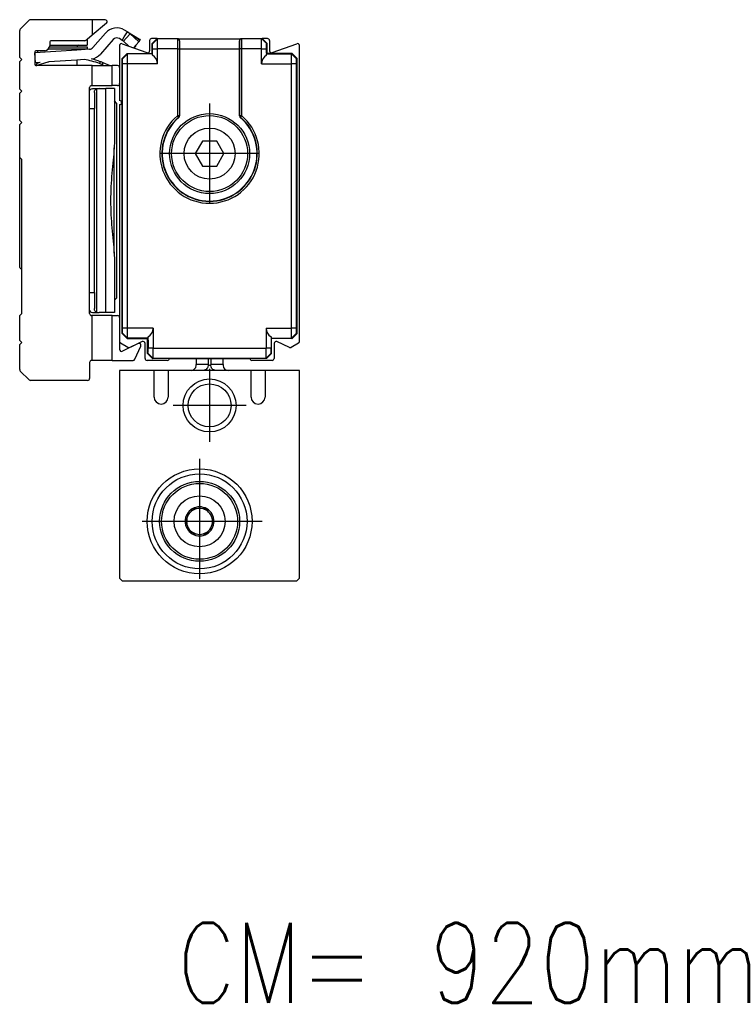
# Model space of a CAD drawing. Header units: millimetres. Extents: x -746 to 1306, y -530 to 1000.
# Tile 16 of 50: x -24 to 47, y 23 to 122. Entities that reach past the tile are written whole.
import ezdxf

# ---------------------------------------------------------------- set-up
doc = ezdxf.new("R2010")
doc.units = ezdxf.units.MM
doc.linetypes.add('DOT_CENTER', pattern=[14, 12, -1, 0, -1])
doc.layers.add('1', color=7, linetype='Continuous')
doc.styles.add('CONVERTER_12', font='txt.shx', dxfattribs={"width": 0.9})

# ---------------------------------------------------------------- blocks, each defined once
blk = doc.blocks.new('SOPORTE_SV2-T__30', base_point=(-24.2, 85.748))
at = {"color": 7, "linetype": 'Continuous'}
for p, q in [((-24.141, 120.906), (-23.259, 121.789)), ((-16.95, 121.848), (-23.117, 121.848)), ((-15.65, 121.848), (-16.95, 121.848)), ((-16.95, 121.848), (-16.95, 120.296)), ((-15.522, 121.494), (-16.95, 120.296)), ((-24.2, 118.048), (-24.2, 120.765)), ((-16.95, 120.296), (-17.45, 119.876)), ((-15.614, 120.51), (-16.877, 119.067)), ((-13.732, 120.118), (-13.421, 120.631)), ((-13.421, 120.631), (-13.709, 120.805)), ((-13.554, 119.986), (-13.16, 120.425)), ((-13.421, 120.631), (-12.212, 119.898)), ((-12.27, 119.631), (-13.16, 120.425)), ((-21.2, 119.548), (-21.2, 119.298)), ((-21.2, 119.298), (-18.325, 119.298)), ((-21.2, 119.298), (-21.2, 119.248)), ((-17.676, 119.748), (-21, 119.748)), ((-18.325, 119.298), (-17.45, 119.298)), ((-17.45, 119.876), (-17.548, 119.794)), ((-17.45, 119.876), (-17.45, 119.298)), ((-14.862, 119.851), (-16.125, 118.408)), ((-13.939, 119.776), (-14.227, 119.95)), ((-13.939, 119.776), (-13.732, 120.118)), ((-13.817, 119.693), (-13.939, 119.776)), ((-13.817, 119.693), (-13.554, 119.986)), ((-13.271, 119.206), (-13.817, 119.693)), ((-12.27, 119.631), (-12.804, 119.036)), ((-12.587, 119.278), (-12.73, 119.043)), ((-12.27, 119.631), (-12.14, 119.807)), ((-12.212, 119.898), (-12.14, 119.807)), ((-22.7, 118.548), (-22.698, 118.534)), ((-22.698, 118.534), (-22.7, 117.448)), ((-18.475, 118.814), (-22.698, 118.534)), ((-22.632, 117.536), (-22.698, 118.534)), ((-21.7, 118.748), (-22.5, 118.748)), ((-22.425, 118.748), (-22.425, 118.552)), ((-21.3, 118.948), (-18.475, 118.948)), ((-21.21, 119.148), (-18.475, 119.148)), ((-18.475, 119.148), (-17.45, 119.148)), ((-18.475, 118.948), (-18.475, 118.814)), ((-18.475, 118.948), (-17.45, 118.948)), ((-17.22, 118.898), (-18.475, 118.814)), ((-17.45, 119.148), (-17.45, 118.948)), ((-12.73, 119.043), (-12.778, 119.066)), ((-24, 117.848), (-24.2, 118.048)), ((-24.2, 117.648), (-24, 117.848)), ((-24.2, 114.898), (-24.2, 117.648)), ((-22.178, 117.558), (-22.632, 117.536)), ((-22.178, 117.558), (-22.56, 117.438)), ((-22.56, 117.438), (-22.5, 117.248)), ((-21.396, 117.594), (-22.5, 117.248)), ((-16.95, 117.248), (-22.5, 117.248)), ((-22.425, 117.55), (-22.425, 117.481)), ((-22.425, 117.271), (-22.425, 117.248)), ((-22.146, 117.568), (-22.178, 117.558)), ((-18.475, 117.812), (-21.294, 117.625)), ((-17.747, 117.86), (-18.475, 117.812)), ((-18.475, 117.812), (-18.475, 117.248)), ((-16.95, 115.248), (-16.95, 117.248)), ((-16.95, 117.248), (-15.694, 117.248)), ((-16.134, 117.641), (-16.204, 117.454)), ((-15.929, 117.345), (-15.694, 117.248)), ((-15.898, 117.419), (-15.852, 117.53)), ((-15.204, 117.26), (-15.852, 117.53)), ((-15.694, 117.248), (-15.21, 117.248)), ((-15.204, 117.26), (-15.21, 117.248)), ((-15.21, 117.248), (-14.95, 117.248)), ((-14.95, 115.248), (-14.95, 117.248)), ((-14.4, 117.248), (-14.95, 117.248)), ((-14.2, 117.048), (-14.2, 115.448)), ((-24, 114.698), (-24.2, 114.898)), ((-24.2, 114.498), (-24, 114.698)), ((-24.2, 111.748), (-24.2, 114.498)), ((-17.2, 114.747), (-17.2, 115.048)), ((-17.2, 112.948), (-17.2, 114.747)), ((-16.921, 114.943), (-17.061, 114.907)), ((-17, 115.248), (-16.95, 115.248)), ((-16.95, 115.248), (-14.95, 115.248)), ((-16.921, 114.943), (-16.835, 114.948)), ((-16.835, 114.948), (-16.245, 114.948)), ((-16.727, 114.548), (-16.727, 112.948)), ((-16.245, 114.948), (-15.567, 114.948)), ((-14.727, 114.948), (-15.567, 114.948)), ((-14.4, 115.248), (-14.95, 115.248)), ((-14.727, 114.948), (-14.727, 113.725)), ((-14.727, 113.725), (-14.727, 109.709)), ((-14.5, 113.498), (-14.727, 113.725)), ((-14.5, 113.498), (-14.5, 93.998)), ((-17.2, 94.548), (-17.2, 112.948)), ((-16.727, 94.548), (-16.727, 112.948)), ((-24, 111.548), (-24.2, 111.748)), ((-24.2, 111.348), (-24, 111.548)), ((-24.2, 108.048), (-24.2, 111.348)), ((-14.727, 109.709), (-14.75, 109.012)), ((-14.75, 98.483), (-14.75, 109.012)), ((-24, 107.848), (-24.2, 108.048)), ((-24.2, 103.748), (-24.2, 108.048)), ((-24, 96.873), (-24, 107.848)), ((-24.2, 97.048), (-24.2, 103.748)), ((-14.75, 98.483), (-14.727, 97.786)), ((-14.727, 97.786), (-14.727, 93.77)), ((-24, 92.448), (-24, 96.873)), ((-17.2, 92.748), (-17.2, 94.548)), ((-16.727, 94.548), (-16.727, 92.948)), ((-14.5, 93.998), (-14.727, 93.77)), ((-14.727, 93.77), (-14.727, 92.548)), ((-17.2, 92.448), (-17.2, 92.748)), ((-24.2, 92.248), (-24, 92.448)), ((-24.2, 89.748), (-24.2, 92.248)), ((-17.061, 92.588), (-16.921, 92.552)), ((-16.95, 92.248), (-17, 92.248)), ((-16.95, 87.748), (-16.95, 92.248)), ((-14.95, 92.248), (-16.95, 92.248)), ((-16.921, 92.552), (-16.835, 92.548)), ((-16.835, 92.548), (-16.245, 92.548)), ((-15.57, 92.548), (-16.245, 92.548)), ((-14.727, 92.548), (-15.57, 92.548)), ((-14.95, 87.748), (-14.95, 92.248)), ((-14.95, 92.248), (-14.4, 92.248)), ((-14.2, 92.048), (-14.2, 89.651)), ((-24, 89.548), (-24.2, 89.748)), ((-24.2, 89.348), (-24, 89.548)), ((-24.2, 86.83), (-24.2, 89.348)), ((-14.2, 89.651), (-14.2, 88.861)), ((-12.346, 89.445), (-13.912, 88.681)), ((-12.663, 87.866), (-12.076, 89.184)), ((-16.95, 87.748), (-17, 87.748)), ((-14.95, 87.748), (-16.95, 87.748)), ((-14.95, 87.748), (-12.845, 87.748)), ((-17.2, 87.548), (-17.2, 85.948)), ((-23.259, 85.806), (-24.141, 86.689)), ((-17.4, 85.748), (-23.117, 85.748))]:
    blk.add_line(p, q, dxfattribs=at)
at = {"color": 3, "linetype": 'Continuous'}
for p, q in [((-13.16, 120.425), (-12.14, 119.807)), ((-15.929, 117.345), (-15.898, 117.419)), ((-16.497, 92.588), (-16.497, 114.907)), ((-15.567, 111.602), (-15.567, 114.948)), ((-17.2, 112.948), (-16.727, 112.948)), ((-15.57, 92.548), (-15.567, 111.602)), ((-17.2, 94.548), (-16.727, 94.548))]:
    blk.add_line(p, q, dxfattribs=at)
at = {"color": 7, "linetype": 'Continuous'}
for centre, radius, start, end in [((-23.117, 121.648), 0.2, 90, 135), ((-15.65, 121.648), 0.2, 310, 90), ((-24, 120.765), 0.2, 135, 180), ((-14.486, 119.522), 1.5, 58.8, 138.8), ((-14.129, 119.464), 1.365, 44.7415, 58.76097), ((-21.7, 119.248), 0.5, 270, 360), ((-21, 119.548), 0.2, 90, 180), ((-18.325, 119.148), 0.15, 90, 180), ((-17.676, 119.948), 0.2, 270, 310), ((-14.486, 119.522), 0.5, 58.8, 138.8), ((-22.5, 118.548), 0.2, 90, 180), ((-17.254, 119.396), 0.5, 273.8, 318.8), ((-17.254, 119.396), 1.5, 279.09543, 318.8), ((-22.5, 117.448), 0.2, 180, 270), ((-19.003, 109.96), 8, 106.63682, 107.4), ((-19.003, 109.96), 8, 69.51421, 80.96318), ((-19.003, 109.96), 8.2, 69.51421, 75.97705), ((-19.003, 109.96), 8, 67.4, 69.51421), ((-19.003, 109.96), 8.2, 67.4, 69.51421), ((-14.4, 117.048), 0.2, 360, 90), ((-14.4, 115.448), 0.2, 270, 360), ((-17, 115.048), 0.2, 90, 180), ((-16.942, 114.663), 0.272, 115.9895, 161.83246), ((-16.243, 114.134), 0.814, 90.13713, 108.22984), ((-23.706, 97.411), 0.613, 216.31816, 241.3412), ((-16.942, 92.832), 0.272, 198.16754, 244.0105), ((-17, 92.448), 0.2, 180, 270), ((-16.243, 93.361), 0.814, 251.77016, 269.86287), ((-14.4, 92.048), 0.2, 360, 90), ((-14, 88.861), 0.2, 180, 296), ((-12.259, 89.265), 0.2, 336, 116), ((-17, 87.548), 0.2, 90, 180), ((-12.845, 87.948), 0.2, 270, 336), ((-24, 86.83), 0.2, 180, 225), ((-23.117, 85.948), 0.2, 225, 270), ((-17.4, 85.948), 0.2, 270, 360)]:
    blk.add_arc(centre, radius, start, end, dxfattribs=at)
for points, knots in [([(-16.727, 114.548), (-16.725, 114.59), (-16.722, 114.67), (-16.681, 114.78), (-16.603, 114.865), (-16.534, 114.892), (-16.497, 114.907)], [0, 0, 0, 0, 0.1284187, 0.2386804, 0.3451237, 0.4612568, 0.4612568, 0.4612568, 0.4612568]), ([(-14.75, 109.012), (-14.78, 108.61), (-14.844, 107.767), (-14.977, 106.487), (-15.077, 105.134), (-15.117, 103.748), (-15.077, 102.361), (-14.977, 101.008), (-14.844, 99.728), (-14.78, 98.885), (-14.75, 98.483)], [0, 0, 0, 0, 1.208211, 2.536279, 3.860959, 5.277763, 6.694567, 8.019247, 9.347316, 10.555526, 10.555526, 10.555526, 10.555526]), ([(-16.497, 92.588), (-16.534, 92.603), (-16.603, 92.63), (-16.681, 92.715), (-16.722, 92.825), (-16.725, 92.905), (-16.727, 92.948)], [0, 0, 0, 0, 0.1161331, 0.2225764, 0.3328381, 0.4612568, 0.4612568, 0.4612568, 0.4612568])]:
    blk.add_open_spline(points, degree=3, knots=knots, dxfattribs=at)
blk = doc.blocks.new('REGLA_SV2-920-T__31', base_point=(-14.2, 87.752))
at = {"color": 7, "linetype": 'Continuous'}
for p, q in [((-14.2, 119.259), (-14.2, 117.048)), ((-13.932, 119.447), (-11.468, 118.55)), ((-11.2, 119.752), (-11.2, 118.738)), ((-10.45, 119.952), (-11, 119.952)), ((-10.45, 119.952), (-10.95, 119.452)), ((-10.95, 118.452), (-10.95, 119.452)), ((-10.45, 119.952), (-8.383, 119.945)), ((-8.383, 119.945), (-2.017, 119.945)), ((-2.017, 119.945), (0.05, 119.952)), ((0.05, 119.952), (0.55, 119.452)), ((0.6, 119.952), (0.05, 119.952)), ((0.55, 118.452), (0.55, 119.452)), ((0.8, 119.752), (0.8, 118.738)), ((1.068, 118.55), (3.532, 119.447)), ((3.8, 89.651), (3.8, 119.259)), ((-13.45, 118.452), (-13.95, 117.952)), ((-13.45, 118.452), (-10.95, 118.452)), ((-10.95, 118.452), (-10.913, 118.416)), ((-8.2, 118.945), (-8.2, 112.229)), ((-2.2, 112.229), (-2.2, 118.945)), ((0.55, 118.452), (0.515, 118.417)), ((3.05, 118.452), (0.55, 118.452)), ((3.55, 117.952), (3.05, 118.452)), ((-13.95, 90.453), (-13.95, 117.952)), ((3.55, 90.453), (3.55, 117.952)), ((-14.2, 117.048), (-14.2, 115.448)), ((-14.2, 115.448), (-14.2, 113.752)), ((-14.2, 113.352), (-14.2, 92.048)), ((-5.922, 109.702), (-6.643, 108.452)), ((-4.478, 109.702), (-5.922, 109.702)), ((-3.757, 108.452), (-4.478, 109.702)), ((-6.643, 108.452), (-5.922, 107.202)), ((-4.478, 107.202), (-3.757, 108.452)), ((-5.922, 107.202), (-4.478, 107.202)), ((-14.2, 92.048), (-14.2, 89.651)), ((-13.95, 90.453), (-13.45, 89.952)), ((-13.45, 89.952), (-11.4, 89.952)), ((-11.4, 89.952), (-11.365, 89.988)), ((-11.4, 88.453), (-11.4, 89.952)), ((1, 89.952), (0.965, 89.988)), ((3.05, 89.952), (1, 89.952)), ((1, 88.453), (1, 89.952)), ((3.05, 89.952), (3.55, 90.453)), ((-13.38, 89.062), (-14.1, 89.478)), ((-12.346, 89.445), (-13.195, 89.054)), ((-11.942, 89.638), (-12.346, 89.445)), ((-11.658, 87.952), (-11.658, 89.457)), ((1.258, 89.457), (1.258, 87.952)), ((2.795, 89.054), (1.542, 89.638)), ((3.7, 89.478), (2.98, 89.062)), ((-9.433, 87.752), (-11.458, 87.752)), ((-11.4, 88.453), (-10.9, 87.952)), ((-9.233, 87.952), (-10.9, 87.952)), ((-9.233, 87.952), (-1.167, 87.952)), ((0.5, 87.952), (-1.167, 87.952)), ((1.058, 87.752), (-0.967, 87.752)), ((1, 88.453), (0.5, 87.952))]:
    blk.add_line(p, q, dxfattribs=at)
at = {"color": 3, "linetype": 'Continuous'}
for p, q in [((-10.413, 119.916), (-10.915, 119.417)), ((-8.411, 119.917), (-10.413, 119.916)), ((-8.411, 119.917), (-8.383, 119.945)), ((-8.211, 119.717), (-8.193, 119.735)), ((-2.207, 119.735), (-2.189, 119.717)), ((-2.017, 119.945), (-1.989, 119.917)), ((0.015, 119.917), (-1.989, 119.917)), ((0.515, 119.417), (0.015, 119.917)), ((-13.415, 118.417), (-13.915, 117.917)), ((-10.913, 118.416), (-13.415, 118.417)), ((-10.906, 118.917), (-10.398, 118.917)), ((-8.424, 118.917), (-10.398, 118.917)), ((-8.424, 118.917), (-8.424, 112.24)), ((-8.224, 118.917), (-8.224, 112.24)), ((-8.2, 118.945), (-2.2, 118.945)), ((-2.176, 112.24), (-2.176, 118.917)), ((-0.002, 118.917), (-1.976, 118.917)), ((-1.976, 112.24), (-1.976, 118.917)), ((-0.002, 118.917), (0.506, 118.917)), ((0.515, 118.417), (3.013, 118.416)), ((3.515, 117.917), (3.013, 118.416)), ((-13.398, 117.417), (-13.906, 117.417)), ((-10.398, 117.417), (-13.398, 117.417)), ((-0.002, 117.417), (2.998, 117.417)), ((3.506, 117.417), (2.998, 117.417)), ((-8.272, 112.17), (-8.334, 112.134)), ((-8.295, 112.088), (-8.243, 112.157)), ((-8.272, 112.17), (-8.284, 112.24)), ((-8.243, 112.157), (-8.224, 112.24)), ((-2.176, 112.24), (-2.157, 112.157)), ((-2.157, 112.157), (-2.105, 112.088)), ((-2.128, 112.17), (-2.116, 112.24)), ((-2.128, 112.17), (-2.066, 112.134)), ((-13.398, 90.988), (-13.906, 90.988)), ((-10.848, 90.988), (-13.398, 90.988)), ((0.448, 90.988), (2.998, 90.988)), ((3.506, 90.988), (2.998, 90.988)), ((-13.415, 89.988), (-13.915, 90.488)), ((-11.365, 89.988), (-13.415, 89.988)), ((0.965, 89.988), (3.015, 89.988)), ((3.015, 89.988), (3.515, 90.488)), ((-10.848, 88.988), (-11.356, 88.988)), ((-10.848, 88.988), (0.448, 88.988)), ((0.956, 88.988), (0.448, 88.988)), ((-11.365, 88.488), (-10.865, 87.988)), ((-10.865, 87.988), (0.465, 87.988)), ((0.465, 87.988), (0.965, 88.488))]:
    blk.add_line(p, q, dxfattribs=at)
at = {"color": 7, "linetype": 'Continuous'}
for radius in [4, 3.8, 2.55]:
    blk.add_circle((-5.2, 108.452), radius, dxfattribs=at)
for centre, radius, start, end in [((-14, 119.259), 0.2, 70, 180), ((-11, 119.752), 0.2, 90, 180), ((-8.395, 119.744), 0.202, 357.5161, 86.52439), ((-2.005, 119.744), 0.202, 93.47561, 182.4839), ((0.6, 119.752), 0.2, 0, 90.00436), ((3.6, 119.259), 0.2, 0, 110), ((-11.4, 118.738), 0.2, 250, 0), ((-11.396, 117.414), 0.998, 0.21881, 60.64593), ((0.996, 117.414), 0.998, 119.35407, 179.78119), ((1, 118.738), 0.2, 180, 290), ((-14.2, 113.552), 0.2, 270, 90), ((-5.2, 108.452), 4.774, 130.40629, 49.59371), ((-5.2, 108.452), 4.75, 130.27542, 49.72458), ((-8.403, 112.231), 0.203, 310.7029, 359.57252), ((-1.997, 112.231), 0.203, 180.44011, 229.28448), ((-11.846, 90.991), 0.998, 299.35407, 359.78119), ((1.446, 90.991), 0.998, 180.21881, 240.64593), ((-11.858, 89.457), 0.2, 0, 115), ((1.458, 89.457), 0.2, 65, 180), ((-14, 89.651), 0.2, 180, 240), ((-13.28, 89.235), 0.2, 240, 295), ((2.88, 89.235), 0.2, 245, 300), ((3.6, 89.651), 0.2, 300, 0), ((-11.458, 87.952), 0.2, 180, 270), ((-9.433, 87.952), 0.2, 270, 360), ((-0.967, 87.952), 0.2, 180, 270), ((1.058, 87.952), 0.2, 270, 0)]:
    blk.add_arc(centre, radius, start, end, dxfattribs=at)
at = {"color": 3, "linetype": 'Continuous'}
for centre, radius, start, end in [((-8.411, 119.717), 0.2, 0.01745, 89.98255), ((-1.989, 119.717), 0.2, 90.01745, 179.98255), ((-5.2, 108.452), 4.974, 130.40629, 49.59371)]:
    blk.add_arc(centre, radius, start, end, dxfattribs=at)
at = {"color": 7, "linetype": 'Continuous'}
for points, knots in [([(-10.95, 119.452), (-10.948, 119.45), (-10.942, 119.444), (-10.934, 119.436), (-10.924, 119.427), (-10.919, 119.421), (-10.915, 119.417)], [0, 0, 0, 0, 0.00925697, 0.02468526, 0.03409517, 0.04973271, 0.04973271, 0.04973271, 0.04973271]), ([(-10.906, 118.917), (-10.906, 118.98), (-10.907, 119.096), (-10.908, 119.241), (-10.91, 119.345), (-10.913, 119.395), (-10.915, 119.417)], [0, 0, 0, 0, 0.1875059, 0.3486005, 0.4340972, 0.4999579, 0.4999579, 0.4999579, 0.4999579]), ([(-10.45, 119.952), (-10.448, 119.95), (-10.442, 119.944), (-10.432, 119.935), (-10.422, 119.925), (-10.416, 119.918), (-10.413, 119.916)], [0, 0, 0, 0, 0.00925697, 0.02468526, 0.04148451, 0.05200478, 0.05200478, 0.05200478, 0.05200478]), ([(-10.398, 118.917), (-10.398, 118.964), (-10.398, 119.057), (-10.398, 119.226), (-10.4, 119.414), (-10.402, 119.593), (-10.405, 119.723), (-10.407, 119.808), (-10.409, 119.866), (-10.412, 119.899), (-10.413, 119.912), (-10.413, 119.916)], [0, 0, 0, 0, 0.1401138, 0.2779513, 0.5075168, 0.7052841, 0.8132446, 0.8983475, 0.9588548, 0.9884057, 0.9985498, 0.9985498, 0.9985498, 0.9985498]), ([(-8.193, 119.735), (-8.195, 119.618), (-8.2, 119.355), (-8.2, 119.092), (-8.2, 118.945)], [0, 0, 0, 0, 0.3500705, 0.7895078, 0.7895078, 0.7895078, 0.7895078]), ([(-2.2, 118.945), (-2.2, 119.092), (-2.2, 119.355), (-2.205, 119.618), (-2.207, 119.735)], [0, 0, 0, 0, 0.4394372, 0.7895078, 0.7895078, 0.7895078, 0.7895078]), ([(-0.002, 118.917), (-0.002, 118.964), (-0.002, 119.057), (-0.002, 119.226), (0, 119.414), (0.002, 119.608), (0.006, 119.758), (0.008, 119.853), (0.012, 119.9), (0.014, 119.914), (0.015, 119.917)], [0, 0, 0, 0, 0.140114, 0.277951, 0.507517, 0.705284, 0.858762, 0.958853, 0.989249, 1.000271, 1.000271, 1.000271, 1.000271]), ([(0.05, 119.952), (0.048, 119.95), (0.042, 119.944), (0.032, 119.935), (0.023, 119.925), (0.017, 119.92), (0.015, 119.917)], [0, 0, 0, 0, 0.00925697, 0.02468526, 0.04037778, 0.04979131, 0.04979131, 0.04979131, 0.04979131]), ([(0.506, 118.917), (0.506, 118.98), (0.507, 119.096), (0.508, 119.241), (0.51, 119.345), (0.513, 119.395), (0.515, 119.417)], [0, 0, 0, 0, 0.1875059, 0.3486005, 0.4340972, 0.4999579, 0.4999579, 0.4999579, 0.4999579]), ([(0.55, 119.452), (0.548, 119.45), (0.542, 119.444), (0.532, 119.435), (0.523, 119.425), (0.517, 119.419), (0.515, 119.417)], [0, 0, 0, 0, 0.00925697, 0.02468526, 0.04034847, 0.04973271, 0.04973271, 0.04973271, 0.04973271]), ([(-13.45, 118.452), (-13.448, 118.45), (-13.442, 118.444), (-13.432, 118.435), (-13.423, 118.425), (-13.417, 118.42), (-13.415, 118.417)], [0, 0, 0, 0, 0.00925697, 0.02468526, 0.04037778, 0.04979131, 0.04979131, 0.04979131, 0.04979131]), ([(-13.398, 117.417), (-13.398, 117.464), (-13.398, 117.557), (-13.398, 117.726), (-13.4, 117.914), (-13.402, 118.108), (-13.406, 118.258), (-13.408, 118.353), (-13.412, 118.4), (-13.414, 118.414), (-13.415, 118.417)], [0, 0, 0, 0, 0.140114, 0.277951, 0.507517, 0.705284, 0.858762, 0.958853, 0.989249, 1.000271, 1.000271, 1.000271, 1.000271]), ([(-10.913, 118.416), (-10.911, 118.5), (-10.906, 118.667), (-10.906, 118.834), (-10.906, 118.917)], [0, 0, 0, 0, 0.2514409, 0.5017038, 0.5017038, 0.5017038, 0.5017038]), ([(-10.906, 118.283), (-10.907, 118.304), (-10.908, 118.337), (-10.91, 118.378), (-10.912, 118.401), (-10.913, 118.413), (-10.913, 118.416)], [0, 0, 0, 0, 0.0617688, 0.0977246, 0.1236401, 0.1326, 0.1326, 0.1326, 0.1326]), ([(0.515, 118.417), (0.512, 118.501), (0.506, 118.667), (0.506, 118.834), (0.506, 118.917)], [0, 0, 0, 0, 0.2501851, 0.5002643, 0.5002643, 0.5002643, 0.5002643]), ([(0.506, 118.283), (0.506, 118.306), (0.506, 118.351), (0.512, 118.395), (0.515, 118.417)], [0, 0, 0, 0, 0.0669414, 0.1342792, 0.1342792, 0.1342792, 0.1342792]), ([(2.998, 117.417), (2.998, 117.464), (2.998, 117.557), (2.998, 117.726), (3, 117.914), (3.002, 118.093), (3.005, 118.223), (3.007, 118.308), (3.009, 118.366), (3.012, 118.399), (3.013, 118.412), (3.013, 118.416)], [0, 0, 0, 0, 0.1401138, 0.2779513, 0.5075168, 0.7052841, 0.8132446, 0.8983475, 0.9588548, 0.9884057, 0.9985498, 0.9985498, 0.9985498, 0.9985498]), ([(3.013, 118.416), (3.016, 118.418), (3.022, 118.425), (3.031, 118.433), (3.04, 118.443), (3.046, 118.449), (3.05, 118.452)], [0, 0, 0, 0, 0.01052027, 0.02731953, 0.0365765, 0.05200478, 0.05200478, 0.05200478, 0.05200478]), ([(-13.95, 117.952), (-13.948, 117.95), (-13.942, 117.944), (-13.932, 117.935), (-13.923, 117.925), (-13.917, 117.919), (-13.915, 117.917)], [0, 0, 0, 0, 0.00925697, 0.02468526, 0.04034847, 0.04973271, 0.04973271, 0.04973271, 0.04973271]), ([(-13.906, 117.417), (-13.906, 117.48), (-13.907, 117.596), (-13.908, 117.741), (-13.91, 117.845), (-13.913, 117.895), (-13.915, 117.917)], [0, 0, 0, 0, 0.1875292, 0.3485991, 0.4340958, 0.4999565, 0.4999565, 0.4999565, 0.4999565]), ([(-13.906, 90.988), (-13.906, 93.19), (-13.906, 97.595), (-13.906, 104.202), (-13.906, 110.81), (-13.906, 115.215), (-13.906, 117.417)], [0, 0, 0, 0, 6.607471, 13.21494, 19.822409, 26.42988, 26.42988, 26.42988, 26.42988]), ([(3.506, 117.417), (3.506, 117.48), (3.507, 117.596), (3.508, 117.741), (3.51, 117.845), (3.513, 117.895), (3.515, 117.917)], [0, 0, 0, 0, 0.1875292, 0.3485991, 0.4340958, 0.4999565, 0.4999565, 0.4999565, 0.4999565]), ([(3.506, 90.988), (3.506, 93.19), (3.506, 97.595), (3.506, 104.202), (3.506, 110.81), (3.506, 115.215), (3.506, 117.417)], [0, 0, 0, 0, 6.607471, 13.21494, 19.822409, 26.42988, 26.42988, 26.42988, 26.42988]), ([(3.515, 117.917), (3.517, 117.919), (3.523, 117.925), (3.532, 117.935), (3.542, 117.944), (3.548, 117.95), (3.55, 117.952)], [0, 0, 0, 0, 0.00938424, 0.02504745, 0.04047574, 0.04973271, 0.04973271, 0.04973271, 0.04973271]), ([(-13.915, 90.488), (-13.913, 90.51), (-13.91, 90.56), (-13.908, 90.664), (-13.907, 90.809), (-13.906, 90.925), (-13.906, 90.988)], [0, 0, 0, 0, 0.0658608, 0.1513568, 0.3124262, 0.4999565, 0.4999565, 0.4999565, 0.4999565]), ([(-13.415, 89.988), (-13.414, 89.991), (-13.412, 90.005), (-13.408, 90.052), (-13.406, 90.147), (-13.402, 90.297), (-13.4, 90.491), (-13.398, 90.679), (-13.398, 90.848), (-13.398, 90.941), (-13.398, 90.988)], [0, 0, 0, 0, 0.011021, 0.041418, 0.141509, 0.294986, 0.492754, 0.722319, 0.860157, 1.000271, 1.000271, 1.000271, 1.000271]), ([(3.015, 89.988), (3.014, 89.991), (3.012, 90.005), (3.008, 90.052), (3.006, 90.147), (3.002, 90.297), (3, 90.491), (2.998, 90.679), (2.998, 90.848), (2.998, 90.941), (2.998, 90.988)], [0, 0, 0, 0, 0.011021, 0.041418, 0.141509, 0.294986, 0.492754, 0.722319, 0.860157, 1.000271, 1.000271, 1.000271, 1.000271]), ([(3.515, 90.488), (3.513, 90.51), (3.51, 90.56), (3.508, 90.664), (3.507, 90.809), (3.506, 90.925), (3.506, 90.988)], [0, 0, 0, 0, 0.0658608, 0.1513568, 0.3124262, 0.4999565, 0.4999565, 0.4999565, 0.4999565]), ([(-13.95, 90.453), (-13.948, 90.455), (-13.942, 90.461), (-13.932, 90.47), (-13.923, 90.48), (-13.917, 90.486), (-13.915, 90.488)], [0, 0, 0, 0, 0.00925697, 0.02468526, 0.04034847, 0.0497327, 0.0497327, 0.0497327, 0.0497327]), ([(-13.45, 89.952), (-13.448, 89.955), (-13.442, 89.961), (-13.432, 89.97), (-13.423, 89.98), (-13.417, 89.985), (-13.415, 89.988)], [0, 0, 0, 0, 0.00925697, 0.02468526, 0.04037778, 0.04979131, 0.04979131, 0.04979131, 0.04979131]), ([(-11.365, 89.988), (-11.364, 89.991), (-11.362, 90.003), (-11.36, 90.031), (-11.358, 90.072), (-11.357, 90.105), (-11.356, 90.122)], [0, 0, 0, 0, 0.0097909, 0.0365068, 0.0833998, 0.1342311, 0.1342311, 0.1342311, 0.1342311]), ([(-11.365, 89.988), (-11.362, 89.821), (-11.356, 89.488), (-11.356, 89.154), (-11.356, 88.988)], [0, 0, 0, 0, 0.500188, 1.000209, 1.000209, 1.000209, 1.000209]), ([(0.956, 90.122), (0.956, 90.099), (0.956, 90.054), (0.962, 90.01), (0.965, 89.988)], [0, 0, 0, 0, 0.0669414, 0.1342792, 0.1342792, 0.1342792, 0.1342792]), ([(0.965, 89.988), (0.962, 89.821), (0.956, 89.488), (0.956, 89.154), (0.956, 88.988)], [0, 0, 0, 0, 0.500188, 1.000209, 1.000209, 1.000209, 1.000209]), ([(3.015, 89.988), (3.017, 89.985), (3.023, 89.98), (3.032, 89.97), (3.042, 89.961), (3.048, 89.955), (3.05, 89.952)], [0, 0, 0, 0, 0.00941354, 0.02510606, 0.04053434, 0.04979131, 0.04979131, 0.04979131, 0.04979131]), ([(3.515, 90.488), (3.517, 90.486), (3.523, 90.48), (3.532, 90.47), (3.542, 90.461), (3.548, 90.455), (3.55, 90.453)], [0, 0, 0, 0, 0.00938423, 0.02504745, 0.04047573, 0.0497327, 0.0497327, 0.0497327, 0.0497327]), ([(-11.365, 88.488), (-11.364, 88.51), (-11.36, 88.56), (-11.358, 88.664), (-11.357, 88.809), (-11.357, 88.925), (-11.356, 88.988)], [0, 0, 0, 0, 0.0658582, 0.1513568, 0.312444, 0.4999575, 0.4999575, 0.4999575, 0.4999575]), ([(-10.865, 87.988), (-10.864, 87.991), (-10.862, 88.005), (-10.858, 88.052), (-10.856, 88.147), (-10.852, 88.297), (-10.85, 88.491), (-10.848, 88.679), (-10.848, 88.848), (-10.848, 88.941), (-10.848, 88.988)], [0, 0, 0, 0, 0.011021, 0.041418, 0.141509, 0.294986, 0.492754, 0.722319, 0.860157, 1.000271, 1.000271, 1.000271, 1.000271]), ([(0.465, 87.988), (0.464, 87.991), (0.462, 88.005), (0.458, 88.052), (0.456, 88.147), (0.452, 88.297), (0.45, 88.491), (0.448, 88.679), (0.448, 88.848), (0.448, 88.941), (0.448, 88.988)], [0, 0, 0, 0, 0.011021, 0.041418, 0.141509, 0.294986, 0.492754, 0.722319, 0.860157, 1.000271, 1.000271, 1.000271, 1.000271]), ([(0.965, 88.488), (0.964, 88.51), (0.96, 88.56), (0.958, 88.664), (0.957, 88.809), (0.957, 88.925), (0.956, 88.988)], [0, 0, 0, 0, 0.0658582, 0.1513568, 0.3124441, 0.4999575, 0.4999575, 0.4999575, 0.4999575]), ([(-11.4, 88.453), (-11.398, 88.455), (-11.392, 88.461), (-11.383, 88.47), (-11.373, 88.48), (-11.367, 88.486), (-11.365, 88.488)], [0, 0, 0, 0, 0.00919235, 0.02451293, 0.04017618, 0.04956044, 0.04956044, 0.04956044, 0.04956044]), ([(-10.9, 87.952), (-10.898, 87.955), (-10.892, 87.961), (-10.883, 87.97), (-10.873, 87.98), (-10.867, 87.985), (-10.865, 87.988)], [0, 0, 0, 0, 0.00925697, 0.02468526, 0.04037778, 0.04979131, 0.04979131, 0.04979131, 0.04979131]), ([(0.5, 87.952), (0.498, 87.955), (0.492, 87.961), (0.484, 87.969), (0.474, 87.978), (0.469, 87.984), (0.465, 87.988)], [0, 0, 0, 0, 0.00925697, 0.02468526, 0.0341025, 0.04979131, 0.04979131, 0.04979131, 0.04979131]), ([(1, 88.453), (0.998, 88.455), (0.992, 88.461), (0.984, 88.469), (0.975, 88.478), (0.969, 88.484), (0.965, 88.488)], [0, 0, 0, 0, 0.00927851, 0.02468526, 0.03409518, 0.04973277, 0.04973277, 0.04973277, 0.04973277])]:
    blk.add_open_spline(points, degree=3, knots=knots, dxfattribs=at)
at = {"color": 3, "linetype": 'Continuous'}
for points, knots in [([(-8.411, 119.917), (-8.412, 119.906), (-8.415, 119.879), (-8.417, 119.814), (-8.419, 119.726), (-8.421, 119.603), (-8.422, 119.461), (-8.423, 119.303), (-8.424, 119.152), (-8.424, 119.026), (-8.424, 118.95), (-8.424, 118.917)], [0, 0, 0, 0, 0.035414, 0.081239, 0.193534, 0.298888, 0.449999, 0.62194, 0.772976, 0.902024, 1.000099, 1.000099, 1.000099, 1.000099]), ([(-8.211, 119.717), (-8.213, 119.682), (-8.218, 119.603), (-8.22, 119.49), (-8.222, 119.36), (-8.224, 119.215), (-8.224, 119.061), (-8.224, 118.96), (-8.224, 118.917)], [0, 0, 0, 0, 0.1050436, 0.2391449, 0.336964, 0.4975934, 0.6726897, 0.8001214, 0.8001214, 0.8001214, 0.8001214]), ([(-2.176, 118.917), (-2.176, 118.969), (-2.176, 119.07), (-2.176, 119.209), (-2.178, 119.344), (-2.179, 119.475), (-2.182, 119.603), (-2.187, 119.682), (-2.189, 119.717)], [0, 0, 0, 0, 0.1541679, 0.3025279, 0.4173092, 0.5609764, 0.6950778, 0.8001214, 0.8001214, 0.8001214, 0.8001214]), ([(-1.976, 118.917), (-1.976, 118.97), (-1.976, 119.066), (-1.976, 119.192), (-1.977, 119.312), (-1.977, 119.427), (-1.978, 119.534), (-1.98, 119.629), (-1.981, 119.712), (-1.983, 119.784), (-1.984, 119.84), (-1.986, 119.879), (-1.987, 119.906), (-1.989, 119.915), (-1.989, 119.917)], [0, 0, 0, 0, 0.158339, 0.285895, 0.378159, 0.52087, 0.628295, 0.701212, 0.805839, 0.876355, 0.91886, 0.97119, 0.994671, 1.000122, 1.000122, 1.000122, 1.000122]), ([(-8.424, 118.917), (-8.412, 118.917), (-8.388, 118.917), (-8.352, 118.917), (-8.317, 118.917), (-8.286, 118.917), (-8.261, 118.917), (-8.241, 118.917), (-8.23, 118.917), (-8.225, 118.917), (-8.224, 118.917)], [0, 0, 0, 0, 0.0360536, 0.0729059, 0.1084002, 0.1401819, 0.1661518, 0.1849376, 0.1980905, 0.1999695, 0.1999695, 0.1999695, 0.1999695]), ([(-1.976, 118.917), (-1.988, 118.917), (-2.012, 118.917), (-2.048, 118.917), (-2.083, 118.917), (-2.114, 118.917), (-2.139, 118.917), (-2.159, 118.917), (-2.17, 118.917), (-2.175, 118.917), (-2.176, 118.917)], [0, 0, 0, 0, 0.0360536, 0.0729059, 0.1084002, 0.1401819, 0.1661518, 0.1849376, 0.1980905, 0.1999695, 0.1999695, 0.1999695, 0.1999695]), ([(-8.424, 112.24), (-8.416, 112.231), (-8.4, 112.211), (-8.376, 112.183), (-8.354, 112.158), (-8.34, 112.141), (-8.334, 112.134)], [0, 0, 0, 0, 0.0386577, 0.0757296, 0.1098881, 0.1401818, 0.1401818, 0.1401818, 0.1401818]), ([(-8.284, 112.24), (-8.294, 112.24), (-8.316, 112.24), (-8.35, 112.24), (-8.386, 112.24), (-8.412, 112.24), (-8.424, 112.24)], [0, 0, 0, 0, 0.0302964, 0.0644522, 0.10154, 0.1401818, 0.1401818, 0.1401818, 0.1401818]), ([(-8.334, 112.134), (-8.329, 112.128), (-8.321, 112.119), (-8.309, 112.105), (-8.301, 112.096), (-8.296, 112.089), (-8.295, 112.088)], [0, 0, 0, 0, 0.02340553, 0.03316819, 0.05648691, 0.05981815, 0.05981815, 0.05981815, 0.05981815]), ([(-8.295, 112.088), (-8.294, 112.088), (-8.291, 112.086), (-8.283, 112.083), (-8.276, 112.079), (-8.271, 112.077), (-8.271, 112.076)], [0, 0, 0, 0, 0.00144108, 0.01152861, 0.02487076, 0.02677678, 0.02677678, 0.02677678, 0.02677678]), ([(-8.224, 112.24), (-8.225, 112.24), (-8.231, 112.24), (-8.242, 112.24), (-8.261, 112.24), (-8.276, 112.24), (-8.284, 112.24)], [0, 0, 0, 0, 0.00203021, 0.01624166, 0.03502456, 0.05981815, 0.05981815, 0.05981815, 0.05981815]), ([(-8.272, 112.17), (-8.269, 112.169), (-8.259, 112.164), (-8.25, 112.16), (-8.243, 112.157)], [0, 0, 0, 0, 0.01017344, 0.03230279, 0.03230279, 0.03230279, 0.03230279]), ([(-8.224, 112.24), (-8.224, 112.24), (-8.221, 112.239), (-8.213, 112.235), (-8.205, 112.231), (-8.201, 112.229), (-8.2, 112.229)], [0, 0, 0, 0, 0.00145124, 0.0116099, 0.02504613, 0.0269656, 0.0269656, 0.0269656, 0.0269656]), ([(-2.2, 112.229), (-2.199, 112.229), (-2.195, 112.231), (-2.187, 112.235), (-2.179, 112.239), (-2.176, 112.24), (-2.176, 112.24)], [0, 0, 0, 0, 0.00191946, 0.0153557, 0.02551436, 0.0269656, 0.0269656, 0.0269656, 0.0269656]), ([(-2.116, 112.24), (-2.124, 112.24), (-2.139, 112.24), (-2.158, 112.24), (-2.169, 112.24), (-2.175, 112.24), (-2.176, 112.24)], [0, 0, 0, 0, 0.02479824, 0.04357649, 0.05778794, 0.05981815, 0.05981815, 0.05981815, 0.05981815]), ([(-2.128, 112.17), (-2.131, 112.169), (-2.141, 112.164), (-2.15, 112.16), (-2.157, 112.157)], [0, 0, 0, 0, 0.01017344, 0.03230279, 0.03230279, 0.03230279, 0.03230279]), ([(-2.129, 112.076), (-2.129, 112.077), (-2.124, 112.079), (-2.117, 112.083), (-2.109, 112.086), (-2.106, 112.088), (-2.105, 112.088)], [0, 0, 0, 0, 0.00190602, 0.01524817, 0.0253357, 0.02677678, 0.02677678, 0.02677678, 0.02677678]), ([(-1.976, 112.24), (-1.988, 112.24), (-2.014, 112.24), (-2.05, 112.24), (-2.084, 112.24), (-2.106, 112.24), (-2.116, 112.24)], [0, 0, 0, 0, 0.0386674, 0.0757296, 0.1098697, 0.1401818, 0.1401818, 0.1401818, 0.1401818]), ([(-2.105, 112.088), (-2.105, 112.089), (-2.101, 112.093), (-2.094, 112.101), (-2.082, 112.115), (-2.073, 112.126), (-2.066, 112.134)], [0, 0, 0, 0, 0.00203021, 0.01624166, 0.03116642, 0.05981815, 0.05981815, 0.05981815, 0.05981815]), ([(-2.066, 112.134), (-2.06, 112.141), (-2.046, 112.158), (-2.024, 112.183), (-2, 112.211), (-1.984, 112.231), (-1.976, 112.24)], [0, 0, 0, 0, 0.0302219, 0.0644522, 0.1015838, 0.1401818, 0.1401818, 0.1401818, 0.1401818])]:
    blk.add_open_spline(points, degree=3, knots=knots, dxfattribs=at)
at = {"color": 7, "linetype": 'Continuous'}
for points in [[(-10.398, 117.417), (-10.398, 117.542), (-10.398, 117.792), (-10.398, 118.167), (-10.398, 118.542), (-10.398, 118.792), (-10.398, 118.917)], [(-0.002, 117.417), (-0.002, 117.542), (-0.002, 117.792), (-0.002, 118.167), (-0.002, 118.542), (-0.002, 118.792), (-0.002, 118.917)], [(-13.398, 90.988), (-13.398, 93.19), (-13.398, 97.595), (-13.398, 104.202), (-13.398, 110.81), (-13.398, 115.215), (-13.398, 117.417)], [(2.998, 90.988), (2.998, 93.19), (2.998, 97.595), (2.998, 104.202), (2.998, 110.81), (2.998, 115.215), (2.998, 117.417)], [(-10.848, 90.988), (-10.848, 90.821), (-10.848, 90.488), (-10.848, 89.988), (-10.848, 89.488), (-10.848, 89.154), (-10.848, 88.988)], [(0.448, 90.988), (0.448, 90.821), (0.448, 90.488), (0.448, 89.988), (0.448, 89.488), (0.448, 89.154), (0.448, 88.988)]]:
    blk.add_open_spline(points, degree=3, dxfattribs=at)
at = {"layer": '1', "color": 2, "linetype": 'DOT_CENTER'}
for p, q in [((-5.2, 113.452), (-5.2, 103.452)), ((-0.2, 108.452), (-10.2, 108.452))]:
    blk.add_line(p, q, dxfattribs=at)
blk = doc.blocks.new('CABEZA_ROSCADA_REGLA_SV2-T__32', base_point=(-14.2, 65.652))
at = {"color": 7, "linetype": 'Continuous'}
for p, q in [((-6.55, 87.952), (-6.55, 87.341)), ((-3.85, 87.342), (-3.85, 87.952)), ((-10.75, 86.752), (-14.2, 86.752)), ((-14.2, 86.752), (-14.2, 65.952)), ((-9.35, 86.752), (-10.75, 86.752)), ((-10.75, 84.092), (-10.75, 86.752)), ((-7.05, 86.752), (-9.35, 86.752)), ((-9.35, 86.752), (-9.35, 84.092)), ((-5.839, 86.752), (-7.05, 86.752)), ((-6.55, 87.252), (-6.55, 87.341)), ((-4.581, 86.752), (-5.839, 86.752)), ((-3.35, 86.752), (-4.581, 86.752)), ((-3.85, 87.342), (-3.85, 87.252)), ((-1.05, 86.752), (-3.35, 86.752)), ((0.35, 86.752), (-1.05, 86.752)), ((-1.05, 84.092), (-1.05, 86.752)), ((0.35, 86.752), (0.35, 84.092)), ((3.8, 86.752), (0.35, 86.752)), ((3.8, 65.952), (3.8, 86.752)), ((-6.925, 72.908), (-7.104, 72.587)), ((-6.557, 72.902), (-6.925, 72.908)), ((-5.475, 72.908), (-5.843, 72.902)), ((-5.296, 72.587), (-5.475, 72.908)), ((-7.461, 71.968), (-7.65, 71.652)), ((-4.75, 71.652), (-4.939, 71.968)), ((-7.65, 71.652), (-7.461, 71.337)), ((-4.939, 71.337), (-4.75, 71.652)), ((-7.104, 70.718), (-6.925, 70.397)), ((-6.925, 70.397), (-6.557, 70.402)), ((-5.843, 70.402), (-5.475, 70.397)), ((-5.475, 70.397), (-5.296, 70.718)), ((-13.9, 65.652), (-14.2, 65.952)), ((3.5, 65.652), (-13.9, 65.652)), ((3.8, 65.952), (3.5, 65.652))]:
    blk.add_line(p, q, dxfattribs=at)
at = {"color": 3, "linetype": 'Continuous'}
for p, q in [((-5.355, 87.952), (-5.355, 87.341)), ((-5.065, 87.952), (-5.065, 87.342)), ((-5.355, 87.341), (-6.55, 87.341)), ((-3.85, 87.342), (-5.065, 87.342))]:
    blk.add_line(p, q, dxfattribs=at)
at = {"color": 7, "linetype": 'Continuous'}
for centre, radius in [((-5.2, 83.252), 2.65), ((-5.2, 83.252), 2.15), ((-6.2, 71.652), 5.25), ((-6.2, 71.652), 4.75), ((-6.2, 71.652), 4), ((-6.2, 71.652), 3.8), ((-6.2, 71.652), 2.55), ((-6.2, 71.652), 0.05)]:
    blk.add_circle(centre, radius, dxfattribs=at)
for centre, radius, start, end in [((-7.05, 87.252), 0.5, 270, 0), ((-3.35, 87.252), 0.5, 180, 270), ((-10.05, 84.092), 0.7, 180, 0), ((-0.35, 84.092), 0.7, 180, 0), ((-6.2, 71.652), 1.45, 120, 180), ((-6.2, 71.652), 1.45, 60, 120), ((-6.2, 71.652), 1.3, 74.05763, 105.94237), ((-6.2, 71.652), 1.45, 0, 60), ((-6.2, 71.652), 1.3, 165.94237, 194.05763), ((-6.2, 71.652), 1.3, 134.05763, 165.94237), ((-6.2, 71.652), 1.3, 105.94237, 134.05763), ((-6.2, 71.652), 1.3, 45.94237, 74.05763), ((-6.2, 71.652), 1.3, 14.05763, 45.94237), ((-6.2, 71.652), 1.3, 345.94237, 14.05763), ((-6.2, 71.652), 1.45, 180, 240), ((-6.2, 71.652), 1.3, 194.05763, 225.94237), ((-6.2, 71.652), 1.45, 300, 0), ((-6.2, 71.652), 1.3, 314.05763, 345.94237), ((-6.2, 71.652), 1.3, 225.94237, 254.05763), ((-6.2, 71.652), 1.45, 240, 300), ((-6.2, 71.652), 1.3, 254.05763, 285.94237), ((-6.2, 71.652), 1.3, 285.94237, 314.05763)]:
    blk.add_arc(centre, radius, start, end, dxfattribs=at)
at = {"color": 3, "linetype": 'Continuous'}
for points, knots in [([(-5.355, 87.341), (-5.351, 87.268), (-5.344, 87.121), (-5.45, 86.923), (-5.623, 86.781), (-5.767, 86.762), (-5.839, 86.752)], [0, 0, 0, 0, 0.2169612, 0.4331785, 0.6479076, 0.861469, 0.861469, 0.861469, 0.861469]), ([(-5.065, 87.342), (-5.081, 87.321), (-5.116, 87.273), (-5.21, 87.257), (-5.303, 87.272), (-5.339, 87.32), (-5.355, 87.341)], [0, 0, 0, 0, 0.0785875, 0.1728894, 0.2669907, 0.345065, 0.345065, 0.345065, 0.345065]), ([(-4.581, 86.752), (-4.653, 86.762), (-4.797, 86.781), (-4.97, 86.924), (-5.076, 87.122), (-5.068, 87.269), (-5.065, 87.342)], [0, 0, 0, 0, 0.2137172, 0.4286319, 0.6450706, 0.8622674, 0.8622674, 0.8622674, 0.8622674])]:
    blk.add_open_spline(points, degree=3, knots=knots, dxfattribs=at)
at = {"layer": '1', "color": 2, "linetype": 'DOT_CENTER'}
for p, q in [((-5.2, 86.902), (-5.2, 79.602)), ((-1.55, 83.252), (-8.85, 83.252)), ((-6.2, 77.902), (-6.2, 65.402)), ((0.05, 71.652), (-12.45, 71.652))]:
    blk.add_line(p, q, dxfattribs=at)
blk = doc.blocks.new('REGLA_SV2-920-T__33', base_point=(-24.2, 65.652))
for name, p in [('SOPORTE_SV2-T__30', (-24.2, 85.748)), ('REGLA_SV2-920-T__31', (-14.2, 87.752)), ('CABEZA_ROSCADA_REGLA_SV2-T__32', (-14.2, 65.652))]:
    blk.add_blockref(name, p)
blk = doc.blocks.new('Left2', base_point=(-10.2, 93.75))
blk.add_blockref('REGLA_SV2-920-T__33', (-24.2, 65.652))

msp = doc.modelspace()

# ---------------------------------------------------------------- block references
msp.add_blockref('Left2', (-10.2, 93.75))

# ---------------------------------------------------------------- texts
at = {"layer": '1', "color": 2, "style": 'CONVERTER_12', "width": 0.9}
msp.add_text('CM= 920mm', height=8, dxfattribs=at).set_placement((-8.498, 23.469))

doc.saveas('drawing.dxf')
